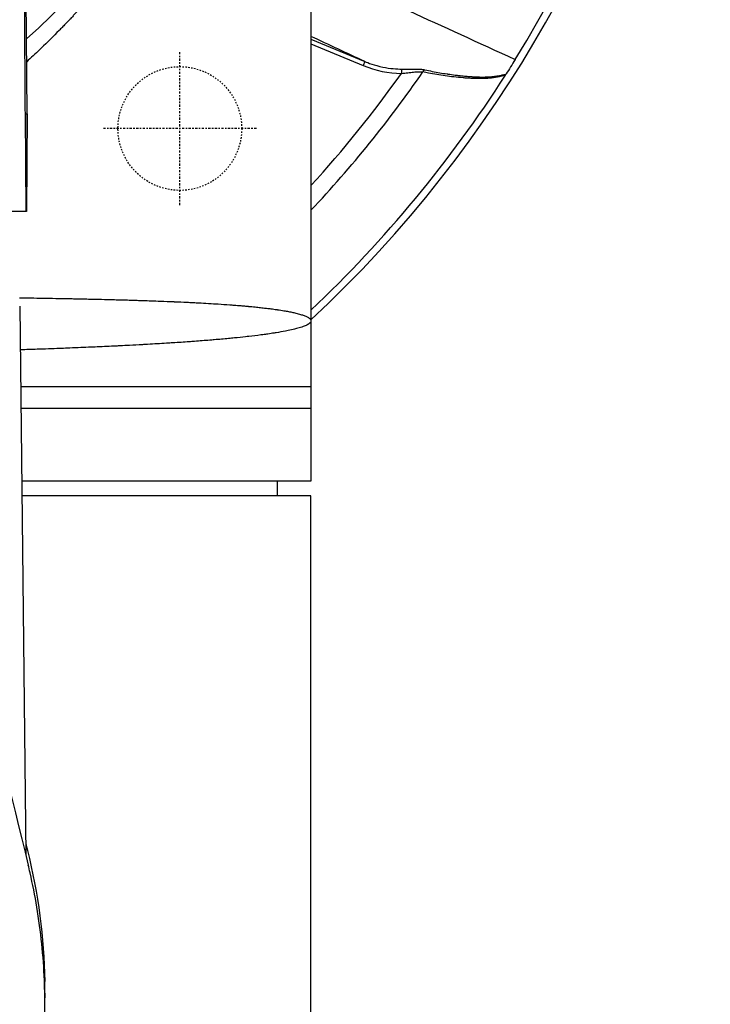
# Model space of a CAD drawing. Header units: millimetres. Extents: x 0 to 4378, y 0 to 2376.
# Tile 198 of 256: x 816 to 864, y 2056 to 2124. Entities that reach past the tile are written whole.
import ezdxf

# ---------------------------------------------------------------- set-up
doc = ezdxf.new("R2010")
doc.units = ezdxf.units.MM
doc.header["$LTSCALE"] = 0.2
doc.linetypes.add('CENTER2', pattern=[1.125, 0.75, -0.125, 0.125, -0.125])
doc.linetypes.add('HIDDEN', pattern=[0.375, 0.25, -0.125])
doc.layers.add('02_Center Line', color=1, linetype='CENTER2')
doc.layers.add('03_Hidden Line', color=2, linetype='HIDDEN')

# ---------------------------------------------------------------- blocks, each defined once
blk = doc.blocks.new('A$Ce3085cef_1')
for p, q in [((59, 0), (59, -74.2)), ((39.525, -49.001), (39.136, -12.686)), ((59, -43.87), (62.686, -45.397)), ((59, -44.194), (62.572, -45.674)), ((62.686, -45.397), (62.572, -45.674)), ((65.214, -45.922), (65.213, -46.213)), ((39.372, -49), (39.432, -55.7)), ((39.372, -49), (39.525, -49.001)), ((39.467, -55.7), (39.525, -49.001)), ((39.525, -49.001), (39.467, -55.7)), ((39.467, -55.7), (-39.432, -55.7)), ((39.467, -55.7), (39.467, -55.7)), ((39.006, -62.2), (39.427, -99.859)), ((39.067, -67.7), (59, -67.7)), ((59, -69.2), (39.084, -69.2)), ((59, -74.2), (39.14, -74.2)), ((56.695, -75.2), (56.713, -74.2)), ((59, -75.2), (39.151, -75.2)), ((59, -148.4), (59, -75.2)), ((40.73, -109.37), (40.73, -109.531))]:
    blk.add_line(p, q)
for radius, start, end in [(86.413, 313.06048, 226.93952), (59, 311.98884, 228.01116), (85.907, 328.20478, 31.79522), (81.076, 316.69502, 325.33388), (79.927, 317.57619, 324.67687), (85.917, 313.37018, 327.36365)]:
    blk.add_arc((0, 0), radius, start, end)
for centre, major_axis, ratio, start_param, end_param in [((67.608, -38.023), (-1.196, 4.862), 0.9987, 2.996333, 2.996336), ((67.821, -13.501), (3.259, 32.678), 0.454648, 3.005146, 3.185185), ((66.872, -46.246), (0.06, 0.294), 0.73863, 0.527171, 1.264754), ((72.214, -46.522), (0.23, 0.343), 0.030296, 5.308026, 5.620116), ((39.724, -108.541), (1, 0.019), 0.706619, 6.28318, 6.500412), ((39.724, -108.541), (1, 0.019), 0.706619, 6.269913, 6.28318)]:
    blk.add_ellipse(centre, major_axis=major_axis, ratio=ratio, start_param=start_param, end_param=end_param)
for points, knots in [([(59, 0), (59, -0.121), (59, -0.244), (58.999, -0.366), (58.998, -0.488), (58.997, -0.61), (58.996, -0.732), (58.993, -0.977), (58.989, -1.22), (58.984, -1.463), (58.978, -1.713), (58.971, -1.962), (58.962, -2.211), (58.954, -2.448), (58.945, -2.685), (58.934, -2.92), (58.912, -3.408), (58.885, -3.892), (58.853, -4.372), (58.852, -4.381), (58.852, -4.39), (58.851, -4.399), (58.819, -4.875), (58.781, -5.349), (58.739, -5.819), (58.651, -6.793), (58.543, -7.753), (58.415, -8.696), (58.414, -8.701), (58.414, -8.705), (58.413, -8.709), (58.316, -9.423), (58.208, -10.128), (58.09, -10.824), (58.049, -11.068), (58.006, -11.312), (57.962, -11.554), (57.931, -11.726), (57.899, -11.897), (57.866, -12.067), (57.735, -12.757), (57.594, -13.438), (57.443, -14.108), (57.422, -14.203), (57.4, -14.298), (57.378, -14.393), (57.245, -14.973), (57.105, -15.546), (56.959, -16.111), (56.863, -16.483), (56.764, -16.851), (56.662, -17.215), (56.58, -17.508), (56.497, -17.798), (56.412, -18.086), (56.36, -18.265), (56.307, -18.443), (56.253, -18.62), (56.11, -19.091), (55.962, -19.557), (55.811, -20.016), (55.599, -20.659), (55.379, -21.291), (55.152, -21.911), (55.045, -22.204), (54.936, -22.494), (54.826, -22.781), (54.722, -23.053), (54.616, -23.323), (54.509, -23.591), (54.266, -24.198), (54.017, -24.793), (53.762, -25.377), (53.748, -25.411), (53.733, -25.445), (53.718, -25.479), (53.474, -26.035), (53.225, -26.579), (52.971, -27.114), (52.811, -27.452), (52.649, -27.786), (52.485, -28.116), (52.37, -28.346), (52.255, -28.574), (52.139, -28.8), (51.851, -29.361), (51.559, -29.91), (51.263, -30.446), (51.217, -30.528), (51.172, -30.61), (51.126, -30.691), (50.871, -31.148), (50.613, -31.596), (50.352, -32.035), (50.117, -32.432), (49.879, -32.822), (49.641, -33.204), (49.563, -33.329), (49.485, -33.452), (49.407, -33.575), (49.29, -33.758), (49.174, -33.94), (49.057, -34.12), (48.736, -34.613), (48.412, -35.094), (48.088, -35.563), (48.067, -35.593), (48.046, -35.623), (48.025, -35.653), (47.74, -36.063), (47.454, -36.463), (47.167, -36.853), (47.144, -36.885), (47.12, -36.917), (47.097, -36.949), (46.824, -37.32), (46.55, -37.682), (46.276, -38.036), (46.204, -38.13), (46.131, -38.224), (46.059, -38.316), (45.715, -38.755), (45.372, -39.181), (45.029, -39.594), (44.823, -39.843), (44.618, -40.087), (44.413, -40.326), (44.27, -40.493), (44.127, -40.658), (43.984, -40.821), (43.644, -41.21), (43.304, -41.587), (42.967, -41.952), (42.911, -42.013), (42.854, -42.074), (42.796, -42.137), (42.74, -42.197), (42.682, -42.26), (42.62, -42.325), (42.565, -42.384), (42.507, -42.445), (42.445, -42.51), (42.442, -42.514), (42.439, -42.517), (42.436, -42.52), (42.422, -42.535), (42.407, -42.551), (42.393, -42.566), (42.33, -42.632), (42.262, -42.704), (42.19, -42.779), (42.121, -42.85), (42.049, -42.925), (41.976, -43.001), (41.904, -43.075), (41.831, -43.15), (41.757, -43.225), (41.744, -43.238), (41.732, -43.251), (41.719, -43.263), (41.31, -43.681), (40.9, -44.086), (40.49, -44.479), (40.452, -44.516), (40.414, -44.553), (40.375, -44.589), (40.079, -44.872), (39.782, -45.149), (39.487, -45.42)], [0, 0, 0, 0, 0.0014582, 0.0014582, 0.0014582, 0.0029295, 0.0029295, 0.0029295, 0.0058987, 0.0058987, 0.0058987, 0.0089592, 0.0089592, 0.0089592, 0.0118693, 0.0118693, 0.0118693, 0.0178873, 0.0178873, 0.0178873, 0.017997, 0.017997, 0.017997, 0.0239681, 0.0239681, 0.0239681, 0.0363443, 0.0363443, 0.0363443, 0.0364008, 0.0364008, 0.0364008, 0.0457618, 0.0457618, 0.0457618, 0.0490535, 0.0490535, 0.0490535, 0.0513847, 0.0513847, 0.0513847, 0.0608221, 0.0608221, 0.0608221, 0.0621609, 0.0621609, 0.0621609, 0.0703585, 0.0703585, 0.0703585, 0.0757423, 0.0757423, 0.0757423, 0.0800603, 0.0800603, 0.0800603, 0.0827366, 0.0827366, 0.0827366, 0.0898577, 0.0898577, 0.0898577, 0.0998212, 0.0998212, 0.0998212, 0.1045193, 0.1045193, 0.1045193, 0.1089687, 0.1089687, 0.1089687, 0.1190636, 0.1190636, 0.1190636, 0.119652, 0.119652, 0.119652, 0.1292845, 0.1292845, 0.1292845, 0.1353798, 0.1353798, 0.1353798, 0.1396373, 0.1396373, 0.1396373, 0.1501983, 0.1501983, 0.1501983, 0.1518151, 0.1518151, 0.1518151, 0.1608855, 0.1608855, 0.1608855, 0.1690935, 0.1690935, 0.1690935, 0.1717653, 0.1717653, 0.1717653, 0.1757473, 0.1757473, 0.1757473, 0.1866814, 0.1866814, 0.1866814, 0.187386, 0.187386, 0.187386, 0.1969813, 0.1969813, 0.1969813, 0.1977672, 0.1977672, 0.1977672, 0.2069115, 0.2069115, 0.2069115, 0.2093349, 0.2093349, 0.2093349, 0.2208126, 0.2208126, 0.2208126, 0.2277152, 0.2277152, 0.2277152, 0.2325259, 0.2325259, 0.2325259, 0.244038, 0.244038, 0.244038, 0.2459654, 0.2459654, 0.2459654, 0.2478421, 0.2478421, 0.2478421, 0.2495275, 0.2495275, 0.2495275, 0.249613, 0.249613, 0.249613, 0.25, 0.25, 0.25, 0.2516476, 0.2516476, 0.2516476, 0.2532106, 0.2532106, 0.2532106, 0.2547284, 0.2547284, 0.2547284, 0.2549863, 0.2549863, 0.2549863, 0.2634289, 0.2634289, 0.2634289, 0.2642221, 0.2642221, 0.2642221, 0.2703423, 0.2703423, 0.2703423, 0.2703423]), ([(39.109, -12.781), (39.109, -12.789), (39.109, -12.796), (39.133, -15.954), (39.158, -19.103), (39.204, -25.191), (39.225, -28.13), (39.267, -33.899), (39.288, -36.729), (39.323, -41.801), (39.339, -44.043), (39.36, -47.19), (39.366, -48.095), (39.372, -49)], [0.2608409, 0.2608409, 0.2608409, 0.2608409, 0.2613208, 0.2613208, 0.4541563, 0.4541563, 0.6340543, 0.6340543, 0.8073484, 0.8073484, 0.944586, 0.944586, 1, 1, 1, 1]), ([(73.015, -45.263), (72.909, -45.435), (72.803, -45.605), (72.7, -45.772), (72.597, -45.939), (72.497, -46.101), (72.401, -46.256)], [-0.1213984, -0.1213984, -0.1213984, -0.1213984, -0.0607472, -0.0607472, -0.0607472, -0.0000244, -0.0000244, -0.0000244, -0.0000244]), ([(62.686, -45.397), (62.805, -45.446), (62.965, -45.509), (63.374, -45.645), (63.659, -45.725), (64.458, -45.892), (64.898, -45.919), (65.214, -45.921)], [0, 0, 0, 0, 0.25, 0.25, 0.5, 0.5, 0.9999999, 0.9999999, 0.9999999, 0.9999999]), ([(65.214, -45.921), (65.248, -45.922), (65.281, -45.922), (65.313, -45.922), (65.348, -45.922), (65.383, -45.922), (65.417, -45.922), (65.452, -45.922), (65.487, -45.922), (65.521, -45.922), (65.556, -45.922), (65.59, -45.922), (65.625, -45.922), (65.659, -45.921), (65.693, -45.921), (65.728, -45.921), (65.76, -45.921), (65.793, -45.92), (65.826, -45.92), (65.858, -45.92), (65.891, -45.92), (65.924, -45.92), (65.955, -45.92), (65.986, -45.92), (66.019, -45.92), (66.037, -45.92), (66.056, -45.92), (66.075, -45.92), (66.132, -45.92), (66.187, -45.92), (66.24, -45.921), (66.299, -45.922), (66.356, -45.924), (66.41, -45.926), (66.474, -45.929), (66.533, -45.932), (66.589, -45.937), (66.641, -45.942), (66.689, -45.948), (66.734, -45.955), (66.762, -45.959), (66.789, -45.964), (66.815, -45.97)], [0, 0, 0, 0, 0.056277, 0.056277, 0.056277, 0.116633, 0.116633, 0.116633, 0.178657, 0.178657, 0.178657, 0.241086, 0.241086, 0.241086, 0.302542, 0.302542, 0.302542, 0.360805, 0.360805, 0.360805, 0.416855, 0.416855, 0.416855, 0.469457, 0.469457, 0.469457, 0.5, 0.5, 0.5, 0.591428, 0.591428, 0.591428, 0.694988, 0.694988, 0.694988, 0.816827, 0.816827, 0.816827, 0.929794, 0.929794, 0.929794, 1, 1, 1, 1]), ([(65.213, -46.213), (65.285, -46.207), (65.359, -46.199), (65.504, -46.184), (65.576, -46.175), (65.716, -46.159), (65.785, -46.151), (65.918, -46.137), (65.982, -46.13), (66.106, -46.119), (66.166, -46.114), (66.278, -46.107), (66.331, -46.105), (66.431, -46.102), (66.479, -46.102), (66.567, -46.105), (66.608, -46.107), (66.659, -46.112), (66.671, -46.114), (66.683, -46.115)], [0, 0, 0, 0, 0.138562, 0.138562, 0.2725109, 0.2725109, 0.4011572, 0.4011572, 0.5244389, 0.5244389, 0.6433292, 0.6433292, 0.7548317, 0.7548317, 0.8627911, 0.8627911, 0.9661477, 0.9661477, 1, 1, 1, 1]), ([(72.352, -46.335), (72.272, -46.359), (72.191, -46.381), (72.11, -46.402), (72.025, -46.423), (71.939, -46.442), (71.852, -46.459), (71.804, -46.469), (71.755, -46.478), (71.706, -46.486), (71.618, -46.502), (71.53, -46.515), (71.44, -46.526), (71.417, -46.529), (71.394, -46.531), (71.371, -46.534), (71.346, -46.537), (71.319, -46.54), (71.292, -46.542), (71.263, -46.545), (71.233, -46.548), (71.204, -46.55), (71.173, -46.553), (71.142, -46.555), (71.113, -46.557), (71.082, -46.56), (71.053, -46.562), (71.028, -46.563), (70.987, -46.565), (70.944, -46.567), (70.901, -46.569), (70.831, -46.572), (70.757, -46.573), (70.68, -46.574), (70.61, -46.575), (70.537, -46.574), (70.462, -46.573), (70.455, -46.573), (70.448, -46.573), (70.441, -46.573), (70.394, -46.572), (70.345, -46.571), (70.295, -46.57), (70.244, -46.569), (70.192, -46.567), (70.139, -46.565), (70.085, -46.563), (70.03, -46.56), (69.976, -46.557), (69.917, -46.554), (69.859, -46.551), (69.802, -46.547), (69.777, -46.546), (69.751, -46.544), (69.726, -46.543), (69.637, -46.537), (69.547, -46.53), (69.457, -46.522), (69.242, -46.505), (69.023, -46.483), (68.8, -46.458), (68.608, -46.436), (68.412, -46.411), (68.213, -46.383), (68.023, -46.355), (67.829, -46.325), (67.632, -46.292), (67.445, -46.261), (67.255, -46.227), (67.063, -46.19), (66.937, -46.167), (66.811, -46.142), (66.683, -46.115)], [0.0000002, 0.0000002, 0.0000002, 0.0000002, 0.0476556, 0.0476556, 0.0476556, 0.0973183, 0.0973183, 0.0973183, 0.125, 0.125, 0.125, 0.1748511, 0.1748511, 0.1748511, 0.1875, 0.1875, 0.1875, 0.2015021, 0.2015021, 0.2015021, 0.2162423, 0.2162423, 0.2162423, 0.2322947, 0.2322947, 0.2322947, 0.25, 0.25, 0.25, 0.2795113, 0.2795113, 0.2795113, 0.3272557, 0.3272557, 0.3272557, 0.3710416, 0.3710416, 0.3710416, 0.375, 0.375, 0.375, 0.401947, 0.401947, 0.401947, 0.4290933, 0.4290933, 0.4290933, 0.4568841, 0.4568841, 0.4568841, 0.4866378, 0.4866378, 0.4866378, 0.5, 0.5, 0.5, 0.5477601, 0.5477601, 0.5477601, 0.6608201, 0.6608201, 0.6608201, 0.7584262, 0.7584262, 0.7584262, 0.8522322, 0.8522322, 0.8522322, 0.9417167, 0.9417167, 0.9417167, 1, 1, 1, 1]), ([(66.815, -45.97), (66.988, -46.007), (67.158, -46.042), (67.327, -46.075), (67.499, -46.109), (67.668, -46.14), (67.836, -46.17), (68.007, -46.2), (68.177, -46.228), (68.344, -46.253), (68.363, -46.256), (68.382, -46.259), (68.401, -46.262), (68.571, -46.287), (68.738, -46.311), (68.903, -46.331), (68.984, -46.342), (69.065, -46.351), (69.145, -46.36), (69.208, -46.367), (69.274, -46.374), (69.34, -46.381), (69.405, -46.388), (69.471, -46.394), (69.537, -46.4), (69.6, -46.406), (69.663, -46.411), (69.725, -46.416), (69.787, -46.421), (69.848, -46.426), (69.906, -46.43), (69.991, -46.436), (70.072, -46.441), (70.15, -46.446), (70.224, -46.45), (70.296, -46.454), (70.366, -46.457), (70.434, -46.459), (70.501, -46.461), (70.568, -46.463), (70.631, -46.464), (70.695, -46.465), (70.758, -46.465), (70.821, -46.465), (70.884, -46.465), (70.948, -46.463), (71.003, -46.462), (71.059, -46.46), (71.117, -46.457), (71.137, -46.456), (71.157, -46.455), (71.178, -46.454), (71.255, -46.45), (71.332, -46.445), (71.409, -46.438), (71.466, -46.432), (71.523, -46.427), (71.58, -46.42), (71.603, -46.417), (71.625, -46.414), (71.648, -46.411), (71.731, -46.4), (71.813, -46.388), (71.894, -46.373), (71.975, -46.359), (72.056, -46.343), (72.135, -46.325), (72.213, -46.307), (72.29, -46.287), (72.366, -46.266), (72.378, -46.263), (72.39, -46.259), (72.401, -46.256)], [0, 0, 0, 0, 0.0784847, 0.0784847, 0.0784847, 0.1585424, 0.1585424, 0.1585424, 0.2406751, 0.2406751, 0.2406751, 0.25, 0.25, 0.25, 0.3337441, 0.3337441, 0.3337441, 0.375, 0.375, 0.375, 0.4074622, 0.4074622, 0.4074622, 0.4392651, 0.4392651, 0.4392651, 0.4696325, 0.4696325, 0.4696325, 0.5, 0.5, 0.5, 0.5440557, 0.5440557, 0.5440557, 0.5857032, 0.5857032, 0.5857032, 0.6264476, 0.6264476, 0.6264476, 0.6657152, 0.6657152, 0.6657152, 0.7044426, 0.7044426, 0.7044426, 0.7381098, 0.7381098, 0.7381098, 0.75, 0.75, 0.75, 0.7949179, 0.7949179, 0.7949179, 0.828766, 0.828766, 0.828766, 0.8423676, 0.8423676, 0.8423676, 0.8923443, 0.8923443, 0.8923443, 0.9427104, 0.9427104, 0.9427104, 0.9922919, 0.9922919, 0.9922919, 1, 1, 1, 1]), ([(39, -61.611), (39.196, -61.614), (39.392, -61.617), (39.85, -61.624), (40.112, -61.628), (40.522, -61.635), (40.669, -61.637), (41.117, -61.645), (41.418, -61.65), (41.781, -61.657), (41.844, -61.658), (41.968, -61.661), (42.03, -61.662), (42.118, -61.664), (42.147, -61.664), (42.266, -61.667), (42.357, -61.668), (42.555, -61.672), (42.663, -61.674), (42.876, -61.679), (42.982, -61.681), (43.134, -61.684), (43.181, -61.685), (43.564, -61.693), (43.903, -61.701), (44.3, -61.71), (44.356, -61.711), (44.693, -61.719), (44.974, -61.726), (45.588, -61.742), (45.921, -61.751), (46.261, -61.761), (46.269, -61.761), (46.441, -61.767), (46.605, -61.771), (46.902, -61.781), (47.035, -61.785), (47.276, -61.793), (47.384, -61.796), (47.67, -61.806), (47.848, -61.812), (48.238, -61.826), (48.449, -61.834), (48.971, -61.854), (49.28, -61.866), (49.605, -61.88), (49.623, -61.881), (49.923, -61.894), (50.203, -61.907), (50.624, -61.927), (50.766, -61.934), (50.981, -61.945), (51.054, -61.948), (51.349, -61.964), (51.569, -61.975), (52.022, -62.001), (52.256, -62.015), (52.532, -62.033), (52.578, -62.036), (52.895, -62.057), (53.162, -62.075), (53.523, -62.102), (53.622, -62.109), (53.875, -62.129), (54.028, -62.141), (54.29, -62.163), (54.4, -62.173), (54.541, -62.185), (54.572, -62.188), (54.634, -62.194), (54.665, -62.197), (54.703, -62.2), (54.712, -62.201), (54.757, -62.205), (54.792, -62.208), (54.903, -62.219), (54.977, -62.226), (55.123, -62.24), (55.194, -62.248), (55.326, -62.261), (55.387, -62.268), (55.571, -62.287), (55.692, -62.301), (55.909, -62.326), (56.006, -62.338), (56.153, -62.356), (56.204, -62.363), (56.388, -62.386), (56.517, -62.404), (56.65, -62.423), (56.666, -62.425), (56.682, -62.428), (56.85, -62.452), (57.002, -62.476), (57.172, -62.505), (57.197, -62.509), (57.275, -62.523), (57.327, -62.532), (57.486, -62.562), (57.588, -62.582), (57.782, -62.623), (57.875, -62.645), (58.08, -62.695), (58.189, -62.724), (58.333, -62.767), (58.375, -62.78), (58.497, -62.821), (58.571, -62.848), (58.674, -62.892), (58.708, -62.908), (58.769, -62.94), (58.797, -62.955), (58.833, -62.978), (58.843, -62.985), (58.872, -63.005), (58.89, -63.018), (58.916, -63.041), (58.926, -63.05), (58.956, -63.082), (58.973, -63.106), (58.987, -63.136), (58.989, -63.142), (58.993, -63.154), (58.995, -63.159), (58.997, -63.17), (58.998, -63.176), (58.999, -63.186), (59, -63.19), (59, -63.196), (59, -63.198), (59, -63.2)], [0.7279817, 0.7279817, 0.7279817, 0.7279817, 0.7320289, 0.7320289, 0.7374297, 0.7374297, 0.7404536, 0.7404536, 0.7466289, 0.7466289, 0.7479034, 0.7479034, 0.7492698, 0.7492698, 0.75, 0.75, 0.7524681, 0.7524681, 0.7555299, 0.7555299, 0.7586167, 0.7586167, 0.7599799, 0.7599799, 0.7698225, 0.7698225, 0.7714515, 0.7714515, 0.7795271, 0.7795271, 0.7890209, 0.7890209, 0.7892428, 0.7892428, 0.7939229, 0.7939229, 0.7977128, 0.7977128, 0.8007925, 0.8007925, 0.8058847, 0.8058847, 0.8119618, 0.8119618, 0.8209024, 0.8209024, 0.8214338, 0.8214338, 0.8296548, 0.8296548, 0.8338864, 0.8338864, 0.8360889, 0.8360889, 0.8427513, 0.8427513, 0.8500036, 0.8500036, 0.8514377, 0.8514377, 0.8600265, 0.8600265, 0.8632984, 0.8632984, 0.8684772, 0.8684772, 0.8722986, 0.8722986, 0.8734066, 0.8734066, 0.8745972, 0.8745972, 0.875, 0.875, 0.8766584, 0.8766584, 0.8802451, 0.8802451, 0.8838662, 0.8838662, 0.8870584, 0.8870584, 0.8935654, 0.8935654, 0.8989855, 0.8989855, 0.9019284, 0.9019284, 0.9097258, 0.9097258, 0.9101366, 0.91073, 0.91073, 0.92067, 0.92067, 0.9223748, 0.9223748, 0.9261233, 0.9261233, 0.9338797, 0.9338797, 0.9416083, 0.9416083, 0.9520619, 0.9520619, 0.9566728, 0.9566728, 0.966138, 0.966138, 0.9713871, 0.9713871, 0.9764738, 0.9764738, 0.9786321, 0.9786321, 0.9829416, 0.9829416, 0.985812, 0.985812, 0.992934, 0.992934, 0.9948933, 0.9948933, 0.9964793, 0.9964793, 0.9982491, 0.9982491, 0.9993882, 0.9993882, 1, 1, 1, 1]), ([(59, -63.2), (59, -63.205), (59, -63.211), (58.999, -63.217), (58.999, -63.217), (58.998, -63.224), (58.997, -63.229), (58.993, -63.247), (58.988, -63.259), (58.97, -63.295), (58.952, -63.318), (58.905, -63.366), (58.875, -63.39), (58.804, -63.438), (58.762, -63.462), (58.645, -63.521), (58.562, -63.556), (58.434, -63.604), (58.399, -63.616), (58.257, -63.663), (58.139, -63.698), (57.963, -63.744), (57.918, -63.756), (57.735, -63.801), (57.587, -63.834), (57.367, -63.879), (57.305, -63.891), (57.047, -63.94), (56.838, -63.977), (56.566, -64.02), (56.519, -64.028), (56.331, -64.057), (56.185, -64.079), (55.925, -64.116), (55.813, -64.131), (55.652, -64.153), (55.606, -64.159), (55.295, -64.2), (55.017, -64.234), (54.655, -64.275), (54.585, -64.283), (54.267, -64.318), (54.01, -64.345), (53.613, -64.384), (53.479, -64.397), (53.027, -64.44), (52.698, -64.469), (52.255, -64.506), (52.152, -64.515), (51.712, -64.551), (51.364, -64.578), (50.882, -64.614), (50.757, -64.623), (50.272, -64.658), (49.902, -64.683), (49.379, -64.717), (49.235, -64.726), (48.668, -64.762), (48.234, -64.788), (47.667, -64.82), (47.546, -64.826), (47.137, -64.849), (46.844, -64.864), (46.337, -64.891), (46.127, -64.901), (45.821, -64.916), (45.728, -64.921), (45.205, -64.946), (44.768, -64.967), (44.13, -64.995), (43.934, -65.004), (43.257, -65.033), (42.767, -65.053), (42.096, -65.079), (41.921, -65.086), (41.24, -65.112), (40.727, -65.131), (40.024, -65.155), (39.842, -65.161), (39.454, -65.174), (39.247, -65.181), (39.039, -65.188)], [-0.00006369, -0.00006369, -0.00006369, -0.00006369, 0.0002749, 0.0002749, 0.00029662, 0.00029662, 0.00065685, 0.00065685, 0.00137732, 0.00137732, 0.00281827, 0.00281827, 0.00425922, 0.00425922, 0.00570016, 0.00570016, 0.00783713, 0.00783713, 0.00858206, 0.00858206, 0.01073937, 0.01073937, 0.01146394, 0.01146394, 0.01355714, 0.01355714, 0.01434579, 0.01434579, 0.016737, 0.016737, 0.01722762, 0.01722762, 0.01866853, 0.01866853, 0.0196979, 0.0196979, 0.02010944, 0.02010944, 0.02243826, 0.02243826, 0.02299122, 0.02299122, 0.0249203, 0.0249203, 0.02587297, 0.02587297, 0.02809219, 0.02809219, 0.02875467, 0.02875467, 0.03089929, 0.03089929, 0.03163635, 0.03163635, 0.03373459, 0.03373459, 0.03451799, 0.03451799, 0.03679202, 0.03679202, 0.03739959, 0.03739959, 0.03884037, 0.03884037, 0.0398437, 0.0398437, 0.04028115, 0.04028115, 0.04228828, 0.04228828, 0.04316269, 0.04316269, 0.04529937, 0.04529937, 0.0460442, 0.0460442, 0.04818518, 0.04818518, 0.04892569, 0.04892569, 0.04975857, 0.04975857, 0.04975857, 0.04975857]), ([(39.417, -99.052), (39.46, -99.213), (39.501, -99.375), (40.276, -102.499), (40.667, -105.514), (40.723, -108.522)], [6.124319, 6.124319, 6.124319, 6.124319, 6.193036, 6.193036, 7.452913, 7.452913, 7.452913, 7.452913]), ([(-0.001, -152.255), (1.55, -152.255), (3.1, -152.168), (6.162, -151.823), (7.671, -151.566), (10.132, -151.007), (11.101, -150.749), (13.315, -150.073), (14.542, -149.632), (16.414, -148.859), (17.081, -148.562), (22.363, -146.042), (26.478, -143.013), (30.782, -138.409), (31.596, -137.449), (32.746, -135.963), (33.124, -135.449), (34.269, -133.813), (34.983, -132.672), (35.964, -130.919), (36.279, -130.319), (37.229, -128.4), (37.799, -127.067), (38.419, -125.371), (38.541, -125.025), (38.777, -124.319), (38.892, -123.961), (39.111, -123.24), (39.215, -122.878), (39.549, -121.659), (39.753, -120.799), (40.11, -119.043), (40.261, -118.147), (40.422, -116.937), (40.459, -116.626), (40.557, -115.729), (40.608, -115.143), (40.678, -114.064), (40.701, -113.573), (40.717, -112.988), (40.719, -112.895), (40.723, -112.724), (40.724, -112.649), (40.727, -112.483), (40.728, -112.394), (40.729, -112.252), (40.729, -112.201), (40.73, -112.096), (40.73, -112.046), (40.731, -111.864), (40.731, -111.742), (40.73, -111.442), (40.73, -111.319), (40.73, -111.087), (40.73, -110.943), (40.73, -110.612), (40.731, -110.476), (40.731, -110.274), (40.731, -110.224), (40.731, -110.135), (40.731, -110.027), (40.73, -109.746), (40.729, -109.592), (40.725, -109.306), (40.722, -109.186), (40.718, -108.984), (40.716, -108.907), (40.71, -108.705), (40.705, -108.583), (40.635, -106.77), (40.464, -105.092), (40.053, -102.635), (39.899, -101.854), (39.679, -100.895), (39.636, -100.715), (39.592, -100.535)], [-65.723049, -65.723049, -65.723049, -65.723049, -62.031487, -62.031487, -58.338756, -58.338756, -55.879853, -55.879853, -52.598147, -52.598147, -50.727335, -50.727335, -37.463141, -37.463141, -34.099083, -34.099083, -32.353511, -32.353511, -28.594411, -28.594411, -26.668972, -26.668972, -22.482567, -22.482567, -21.407846, -21.407846, -20.305538, -20.305538, -19.195523, -19.195523, -16.579733, -16.579733, -13.871633, -13.871633, -12.933021, -12.933021, -11.170861, -11.170861, -9.691103, -9.691103, -9.409822, -9.409822, -9.177731, -9.177731, -8.904003, -8.904003, -8.749378, -8.749378, -8.584793, -8.584793, -8.151236, -8.151236, -7.849406, -7.849406, -7.58232, -7.58232, -7.395073, -7.395073, -7.305232, -7.305232, -7.25344, -7.25344, -7.185996, -7.185996, -7.134968, -7.134968, -7.10336, -7.10336, -7.05618, -7.05618, -6.401955, -6.401955, -6.095755, -6.095755, -6.024713, -6.024713, -6.024713, -6.024713]), ([(40.73, -109.37), (40.73, -109.235), (40.73, -109.101), (40.729, -108.966), (40.728, -108.821), (40.726, -108.676), (40.724, -108.531)], [0.035359, 0.035359, 0.035359, 0.035359, 0.5016036, 0.5016036, 0.5016036, 1, 1, 1, 1]), ([(40.725, -109.331), (40.727, -109.348), (40.729, -109.364), (40.73, -109.387), (40.73, -109.394), (40.73, -109.401)], [0.9207586, 0.9207586, 0.9207586, 0.9207586, 0.97691523, 0.97691523, 1, 1, 1, 1]), ([(40.73, -109.531), (40.73, -109.542), (40.73, -109.552), (40.73, -109.562), (40.73, -109.591), (40.73, -109.619), (40.73, -109.646)], [-0.22509501, -0.22509501, -0.22509501, -0.22509501, -0.22147277, -0.22147277, -0.22147277, -0.21117436, -0.21117436, -0.21117436, -0.21117436])]:
    blk.add_open_spline(points, degree=3, knots=knots)
for points in [[(59.149, -38.927), (63.309, -40.819), (67.931, -42.931), (73.015, -45.263)], [(62.686, -45.397), (61.458, -44.824), (60.229, -44.252), (59, -43.679)], [(31.947, -71.05), (34.731, -81.047), (37.271, -91.033), (39.592, -100.535)], [(40.73, -109.401), (40.73, -109.39), (40.73, -109.38), (40.73, -109.37)]]:
    blk.add_open_spline(points, degree=3)
at = {"layer": '02_Center Line'}
for p, q in [((50, -55.25), (50, -44.75)), ((55.25, -50), (44.75, -50))]:
    blk.add_line(p, q, dxfattribs=at)
at = {"layer": '03_Hidden Line', "ltscale": 0.2}
blk.add_circle((50, -50), 4.25, dxfattribs=at)

msp = doc.modelspace()

# ---------------------------------------------------------------- block references
msp.add_blockref('A$Ce3085cef_1', (777.219, 2166.397))

doc.saveas('drawing.dxf')
